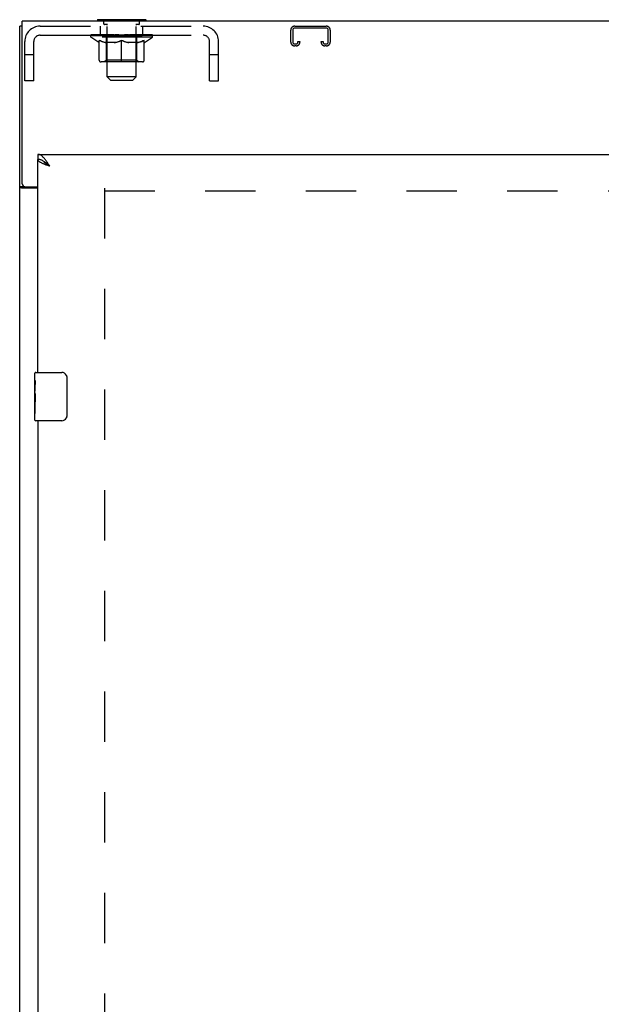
# Model space of a CAD drawing. Header units: inches. Extents: x 0 to 189, y 0 to 122.
# Tile 7 of 19: x 61 to 73, y 59 to 79. Entities that reach past the tile are written whole.
import ezdxf

# ---------------------------------------------------------------- set-up
doc = ezdxf.new("R2010")
doc.units = ezdxf.units.IN
doc.header["$LTSCALE"] = 10.388889
doc.header["$MEASUREMENT"] = 0
doc.linetypes.add('HIDDEN', pattern=[0.2, 0.1, -0.1])
doc.layers.get('0').update_dxf_attribs({"linetype": 'CONTINUOUS'})
doc.layers.add('DEFAULT_2', color=8, linetype='HIDDEN')
doc.layers.add('DOOR_ASSEMBLY', color=7, linetype='CONTINUOUS')

msp = doc.modelspace()

# ---------------------------------------------------------------- linework, layer by layer
at = {"color": 3, "linetype": 'Continuous'}
for p, q in [((61.294, 7.112), (61.294, 78.904)), ((61.346, 75.651), (61.346, 79.008)), ((85.242, 79.008), (61.346, 79.008)), ((61.669, 75.56), (61.335, 75.56)), ((61.406, 75.591), (61.669, 75.591))]:
    msp.add_line(p, q, dxfattribs=at)
at = {"color": 7, "linetype": 'Continuous'}
for p, q in [((61.346, 78.904), (61.294, 78.904)), ((62.898, 79.038), (62.898, 79.008)), ((63.898, 79.038), (62.898, 79.038)), ((63.898, 79.038), (63.898, 79.008)), ((61.398, 75.59), (61.294, 75.59)), ((61.398, 75.59), (61.398, 75.591))]:
    msp.add_line(p, q, dxfattribs=at)
at = {"color": 3, "linetype": 'Continuous'}
for points in [[(61.314, 75.572), (61.311, 75.573), (61.309, 75.575), (61.306, 75.576), (61.304, 75.578), (61.301, 75.579), (61.299, 75.581), (61.298, 75.583), (61.296, 75.584), (61.295, 75.586), (61.295, 75.588), (61.295, 75.589), (61.294, 75.59)], [(61.335, 75.56), (61.333, 75.561), (61.331, 75.563), (61.329, 75.564), (61.326, 75.566), (61.323, 75.567), (61.32, 75.569), (61.314, 75.572)]]:
    msp.add_lwpolyline(points, dxfattribs=at)
at = {"color": 7, "linetype": 'Continuous'}
for points in [[(61.408, 75.577), (61.405, 75.579), (61.404, 75.581), (61.403, 75.582), (61.401, 75.583), (61.4, 75.585), (61.399, 75.586), (61.399, 75.588), (61.399, 75.589), (61.398, 75.59)], [(61.417, 75.56), (61.417, 75.561), (61.417, 75.562), (61.417, 75.564), (61.417, 75.565), (61.417, 75.567), (61.416, 75.568), (61.415, 75.57), (61.414, 75.572), (61.413, 75.573), (61.411, 75.574), (61.41, 75.576), (61.408, 75.577)]]:
    msp.add_lwpolyline(points, dxfattribs=at)
at = {"color": 3, "linetype": 'Continuous'}
msp.add_arc((61.406, 75.651), 0.06, 180, 270, dxfattribs=at)
at = {"layer": 'DEFAULT_2', "color": 8, "linetype": 'HIDDEN'}
for p, q in [((61.715, 78.904), (65.081, 78.904)), ((62.961, 78.717), (62.961, 78.904)), ((63.033, 78.948), (63.033, 79.028)), ((63.103, 78.938), (63.043, 78.938)), ((63.086, 79.038), (63.086, 79.008)), ((63.098, 77.857), (63.098, 78.928)), ((63.753, 78.938), (63.694, 78.938)), ((63.698, 77.857), (63.698, 78.928)), ((63.711, 79.038), (63.711, 79.008)), ((63.763, 78.948), (63.763, 79.028)), ((63.836, 78.717), (63.836, 78.904)), ((66.968, 78.904), (67.621, 78.904)), ((67.621, 78.864), (66.968, 78.864)), ((61.715, 78.717), (65.081, 78.717)), ((62.765, 78.677), (62.765, 78.724)), ((62.925, 78.565), (62.765, 78.677)), ((64.032, 78.677), (62.765, 78.677)), ((62.775, 78.717), (62.775, 78.724)), ((62.783, 78.714), (62.783, 78.717)), ((62.783, 78.714), (64.013, 78.714)), ((62.792, 78.714), (62.792, 78.717)), ((62.793, 78.714), (62.793, 78.717)), ((62.803, 78.717), (62.803, 78.724)), ((62.82, 78.714), (62.82, 78.717)), ((62.821, 78.714), (62.821, 78.717)), ((62.85, 78.717), (62.85, 78.724)), ((62.865, 78.714), (62.865, 78.717)), ((62.867, 78.714), (62.867, 78.717)), ((63.072, 78.717), (62.87, 78.717)), ((62.913, 78.717), (62.913, 78.724)), ((62.915, 78.714), (62.915, 78.717)), ((62.915, 78.714), (62.915, 78.717)), ((62.918, 78.714), (62.918, 78.717)), ((62.926, 78.714), (62.926, 78.717)), ((62.926, 78.714), (62.926, 78.717)), ((62.929, 78.714), (62.929, 78.717)), ((62.932, 78.714), (62.932, 78.718)), ((62.937, 78.714), (62.937, 78.717)), ((62.951, 78.714), (62.951, 78.717)), ((62.969, 78.714), (62.969, 78.717)), ((62.97, 78.714), (62.97, 78.719)), ((62.99, 78.714), (62.99, 78.717)), ((62.99, 78.714), (62.99, 78.717)), ((62.991, 78.717), (62.991, 78.724)), ((63.001, 78.714), (63.001, 78.717)), ((63.005, 78.714), (63.005, 78.717)), ((63.015, 78.714), (63.015, 78.717)), ((63.026, 78.714), (63.026, 78.721)), ((63.041, 78.714), (63.041, 78.717)), ((63.044, 78.714), (63.044, 78.717)), ((63.072, 78.714), (63.072, 78.717)), ((63.139, 78.717), (63.077, 78.717)), ((63.082, 78.717), (63.082, 78.724)), ((63.086, 78.205), (63.086, 78.674)), ((63.089, 78.714), (63.089, 78.717)), ((63.093, 78.714), (63.093, 78.717)), ((63.099, 78.714), (63.099, 78.722)), ((63.103, 78.714), (63.103, 78.717)), ((63.114, 78.714), (63.114, 78.717)), ((63.139, 78.714), (63.139, 78.717)), ((63.213, 78.717), (63.154, 78.717)), ((63.175, 78.714), (63.175, 78.717)), ((63.182, 78.717), (63.182, 78.724)), ((63.186, 78.714), (63.186, 78.717)), ((63.188, 78.714), (63.188, 78.723)), ((63.191, 78.714), (63.191, 78.717)), ((63.198, 78.714), (63.198, 78.717)), ((63.213, 78.714), (63.213, 78.717)), ((63.294, 78.717), (63.239, 78.717)), ((63.253, 78.714), (63.253, 78.717)), ((63.284, 78.717), (63.398, 78.724)), ((63.289, 78.717), (63.289, 78.724)), ((63.289, 78.723), (63.289, 78.724)), ((63.289, 78.717), (63.289, 78.723)), ((63.289, 78.714), (63.289, 78.717)), ((63.293, 78.714), (63.293, 78.717)), ((63.294, 78.714), (63.294, 78.717)), ((63.294, 78.714), (63.294, 78.717)), ((63.378, 78.717), (63.329, 78.717)), ((63.335, 78.714), (63.335, 78.717)), ((63.378, 78.714), (63.378, 78.717)), ((63.396, 78.717), (63.396, 78.717)), ((63.396, 78.714), (63.396, 78.717)), ((63.396, 78.714), (63.396, 78.717)), ((63.398, 78.717), (63.398, 78.724)), ((63.401, 78.714), (63.401, 78.717)), ((63.401, 78.714), (63.401, 78.717)), ((63.401, 78.717), (63.401, 78.717)), ((63.403, 78.717), (63.468, 78.717)), ((63.419, 78.714), (63.419, 78.717)), ((63.435, 78.717), (63.435, 78.721)), ((63.435, 78.721), (63.513, 78.717)), ((63.457, 78.717), (63.457, 78.72)), ((63.462, 78.714), (63.462, 78.717)), ((63.503, 78.714), (63.503, 78.717)), ((63.503, 78.714), (63.503, 78.717)), ((63.503, 78.717), (63.557, 78.717)), ((63.504, 78.714), (63.504, 78.717)), ((63.508, 78.717), (63.508, 78.724)), ((63.508, 78.723), (63.508, 78.724)), ((63.508, 78.717), (63.508, 78.723)), ((63.508, 78.714), (63.508, 78.717)), ((63.544, 78.714), (63.544, 78.717)), ((63.583, 78.714), (63.583, 78.717)), ((63.584, 78.717), (63.643, 78.717)), ((63.599, 78.714), (63.599, 78.717)), ((63.606, 78.714), (63.606, 78.717)), ((63.609, 78.714), (63.609, 78.723)), ((63.611, 78.714), (63.611, 78.717)), ((63.615, 78.717), (63.615, 78.724)), ((63.622, 78.714), (63.622, 78.717)), ((63.658, 78.714), (63.658, 78.717)), ((63.658, 78.717), (63.72, 78.717)), ((63.683, 78.714), (63.683, 78.717)), ((63.693, 78.714), (63.693, 78.717)), ((63.698, 78.714), (63.698, 78.722)), ((63.704, 78.714), (63.704, 78.717)), ((63.708, 78.714), (63.708, 78.717)), ((63.711, 78.205), (63.711, 78.674)), ((63.715, 78.717), (63.715, 78.724)), ((63.725, 78.714), (63.725, 78.717)), ((63.725, 78.717), (63.927, 78.717)), ((63.753, 78.714), (63.753, 78.717)), ((63.756, 78.714), (63.756, 78.717)), ((63.771, 78.714), (63.771, 78.721)), ((63.782, 78.714), (63.782, 78.717)), ((63.792, 78.714), (63.792, 78.717)), ((63.796, 78.714), (63.796, 78.717)), ((63.806, 78.717), (63.806, 78.724)), ((63.807, 78.714), (63.807, 78.717)), ((63.807, 78.714), (63.807, 78.717)), ((63.827, 78.714), (63.827, 78.719)), ((63.828, 78.714), (63.828, 78.717)), ((63.846, 78.714), (63.846, 78.717)), ((63.86, 78.714), (63.86, 78.717)), ((63.864, 78.714), (63.864, 78.718)), ((63.868, 78.714), (63.868, 78.717)), ((63.871, 78.714), (63.871, 78.717)), ((63.871, 78.714), (63.871, 78.717)), ((63.872, 78.565), (64.032, 78.677)), ((63.878, 78.714), (63.878, 78.717)), ((63.881, 78.714), (63.881, 78.717)), ((63.882, 78.714), (63.882, 78.717)), ((63.884, 78.717), (63.884, 78.724)), ((63.93, 78.714), (63.93, 78.717)), ((63.932, 78.714), (63.932, 78.717)), ((63.947, 78.717), (63.947, 78.724)), ((63.975, 78.714), (63.975, 78.717)), ((63.977, 78.714), (63.977, 78.717)), ((63.994, 78.717), (63.994, 78.724)), ((64.004, 78.714), (64.004, 78.717)), ((64.005, 78.714), (64.005, 78.717)), ((64.013, 78.714), (64.013, 78.717)), ((64.022, 78.717), (64.022, 78.724)), ((64.032, 78.677), (64.032, 78.724)), ((66.888, 78.577), (66.888, 78.824)), ((66.928, 78.824), (66.928, 78.577)), ((67.661, 78.577), (67.661, 78.824)), ((67.701, 78.824), (67.701, 78.577)), ((61.398, 77.779), (61.398, 78.587)), ((61.585, 77.779), (61.585, 78.587)), ((62.925, 78.565), (62.935, 78.565)), ((62.935, 78.202), (62.935, 78.609)), ((63.257, 78.565), (63.077, 78.565)), ((63.398, 78.165), (63.398, 78.609)), ((63.72, 78.565), (63.54, 78.565)), ((63.862, 78.202), (63.862, 78.609)), ((63.862, 78.565), (63.872, 78.565)), ((65.211, 77.779), (65.211, 78.587)), ((65.398, 77.779), (65.398, 78.587)), ((66.968, 78.537), (66.996, 78.537)), ((66.996, 78.497), (66.968, 78.497)), ((67.036, 78.577), (67.036, 78.591)), ((67.036, 78.591), (67.076, 78.591)), ((67.076, 78.591), (67.076, 78.577)), ((67.513, 78.577), (67.513, 78.591)), ((67.513, 78.591), (67.553, 78.591)), ((67.553, 78.591), (67.553, 78.577)), ((67.593, 78.537), (67.621, 78.537)), ((67.621, 78.497), (67.593, 78.497)), ((61.585, 78.309), (61.398, 78.309)), ((65.398, 78.309), (65.211, 78.309)), ((63.825, 78.165), (62.972, 78.165)), ((63.086, 78.205), (63.046, 78.165)), ((63.711, 78.205), (63.086, 78.205)), ((63.711, 78.205), (63.751, 78.165)), ((63.167, 77.788), (63.098, 77.857)), ((63.698, 77.857), (63.098, 77.857)), ((63.629, 77.788), (63.698, 77.857)), ((61.585, 77.779), (61.398, 77.779)), ((63.167, 77.788), (63.629, 77.788)), ((65.211, 77.779), (65.398, 77.779)), ((63.044, 75.56), (63.044, 14.456)), ((63.044, 75.508), (83.544, 75.508))]:
    msp.add_line(p, q, dxfattribs=at)
for points in [[(62.935, 78.609), (62.961, 78.599), (62.986, 78.59), (63.011, 78.582), (63.036, 78.575), (63.06, 78.57), (63.085, 78.565)], [(63.077, 78.565), (63.054, 78.57), (63.03, 78.576), (63.007, 78.582), (62.983, 78.59), (62.959, 78.598), (62.935, 78.608)], [(63.247, 78.565), (63.272, 78.57), (63.297, 78.576), (63.322, 78.582), (63.347, 78.59), (63.373, 78.599), (63.398, 78.609)], [(63.398, 78.607), (63.374, 78.598), (63.35, 78.589), (63.327, 78.582), (63.303, 78.575), (63.28, 78.57), (63.257, 78.565)], [(63.398, 78.609), (63.424, 78.599), (63.45, 78.59), (63.475, 78.582), (63.5, 78.575), (63.525, 78.57), (63.549, 78.565)], [(63.54, 78.565), (63.516, 78.57), (63.493, 78.576), (63.47, 78.582), (63.446, 78.59), (63.423, 78.598), (63.398, 78.607)], [(63.712, 78.565), (63.737, 78.57), (63.761, 78.575), (63.786, 78.582), (63.811, 78.59), (63.836, 78.599), (63.862, 78.609)], [(63.862, 78.608), (63.837, 78.598), (63.813, 78.59), (63.79, 78.582), (63.766, 78.576), (63.743, 78.57), (63.72, 78.565)]]:
    msp.add_lwpolyline(points, dxfattribs=at)
for centre, radius, start, end in [((61.715, 78.587), 0.317, 90, 180), ((62.905, 79.107), 0.069, 265, 270), ((63.023, 79.028), 0.01, 0, 90), ((63.043, 78.948), 0.01, 180, 270), ((63.088, 78.928), 0.01, 0, 90), ((63.708, 78.928), 0.01, 90, 180), ((63.753, 78.948), 0.01, 270, 360), ((63.773, 79.028), 0.01, 90, 180), ((63.892, 79.107), 0.069, 270, 275), ((65.081, 78.587), 0.317, 0, 90), ((66.968, 78.824), 0.08, 90, 180), ((66.968, 78.824), 0.04, 90, 180), ((67.621, 78.824), 0.08, 0, 90), ((67.621, 78.824), 0.04, 0, 90), ((61.715, 78.587), 0.13, 90, 180), ((63.046, 78.674), 0.0398, 0, 90), ((63.751, 78.674), 0.0398, 90, 180), ((65.081, 78.587), 0.13, 0, 90), ((66.968, 78.577), 0.08, 180, 270), ((66.968, 78.577), 0.04, 180, 270), ((66.996, 78.577), 0.08, 270, 360), ((66.996, 78.577), 0.04, 270, 360), ((67.593, 78.577), 0.08, 180, 270), ((67.593, 78.577), 0.04, 180, 270), ((67.621, 78.577), 0.08, 270, 360), ((67.621, 78.577), 0.04, 270, 360), ((62.972, 78.202), 0.0371, 180, 270), ((63.825, 78.202), 0.0371, 270, 360)]:
    msp.add_arc(centre, radius, start, end, dxfattribs=at)
for centre, major_axis, ratio, start_param, end_param in [((63.398, 78.724), (0.633, 0.007), 0.05963, 2.96643, 3.140963), ((62.745, 78.712), (0.198, 0), 0.060556, 0.430652, 1.470503), ((63.398, 78.724), (0.633, 0), 0.060556, 3.141593, 3.316126), ((62.745, 78.705), (0.198, 0.002), 0.05963, 1.376596, 1.469874), ((63.398, 78.724), (0.633, 0.013), 0.05688, 2.791345, 2.965878), ((62.721, 78.712), (0.198, 0.002), 0.05963, 0.25549, 1.295341), ((62.79, 78.712), (0.198, -0.002), 0.05963, 0.605815, 1.645666), ((63.398, 78.724), (0.633, -0.007), 0.05963, -2.96643, -2.791898), ((62.79, 78.705), (0.198, 0), 0.060556, 1.551758, 1.645036), ((62.721, 78.705), (0.198, 0.004), 0.05688, 1.20151, 1.294789), ((62.791, 78.707), (0.164, 0.002), 0.05963, 1.065228, 1.614276), ((62.771, 78.707), (0.164, 0.003), 0.05688, 0.890143, 1.43919), ((62.829, 78.707), (0.164, 0), 0.060556, 1.240391, 1.789438), ((63.398, 78.724), (0.633, 0.019), 0.052395, 2.616403, 2.790936), ((62.717, 78.712), (0.198, 0.004), 0.05688, 0.080405, 1.120256), ((62.852, 78.712), (0.198, -0.004), 0.05688, 0.7809, 1.820751), ((63.398, 78.724), (0.633, -0.013), 0.05688, -2.791345, -2.616812), ((62.852, 78.705), (0.198, -0.002), 0.05963, 1.72692, 1.820198), ((62.717, 78.705), (0.198, 0.006), 0.052395, 1.026568, 1.119847), ((62.77, 78.707), (0.164, 0.005), 0.052395, 0.715201, 1.264248), ((62.884, 78.707), (0.164, -0.002), 0.05963, 1.415553, 1.9646), ((63.398, 78.724), (0.633, 0.025), 0.046319, 2.441654, 2.616187), ((62.931, 78.712), (0.198, -0.006), 0.052395, 0.955842, 1.995693), ((62.734, 78.712), (0.198, 0.006), 0.052395, -0.094537, 0.945314), ((63.398, 78.724), (0.633, -0.019), 0.052395, -2.616403, -2.44187), ((62.931, 78.705), (0.198, -0.004), 0.05688, 1.902006, 1.995284), ((62.734, 78.705), (0.198, 0.008), 0.046319, 0.851819, 0.945098), ((62.789, 78.707), (0.164, 0.006), 0.046319, 0.540452, 1.089499), ((62.956, 78.707), (0.164, -0.003), 0.05688, 1.590638, 2.139686), ((63.398, 78.724), (0.633, 0.029), 0.038841, 2.267123, 2.441656), ((63.025, 78.712), (0.198, -0.008), 0.046319, 1.130591, 2.170442), ((62.771, 78.712), (0.198, 0.008), 0.046319, -0.269286, 0.770565), ((63.398, 78.724), (0.633, -0.025), 0.046319, -2.441654, -2.267121), ((63.025, 78.705), (0.198, -0.006), 0.052395, 2.076947, 2.170226), ((62.771, 78.705), (0.198, 0.009), 0.038841, 0.677289, 0.770567), ((62.826, 78.707), (0.164, 0.008), 0.038841, 0.365921, 0.914969), ((63.04, 78.707), (0.164, -0.005), 0.052395, 1.76558, 2.314627), ((63.398, 78.724), (0.633, 0.033), 0.030195, 2.09281, 2.267343), ((63.13, 78.712), (0.198, -0.009), 0.038841, 1.305122, 2.344973), ((62.828, 78.712), (0.198, 0.009), 0.038841, -0.443817, 0.596034), ((63.398, 78.724), (0.633, -0.029), 0.038841, -2.267123, -2.092591), ((63.13, 78.705), (0.198, -0.008), 0.046319, 2.251696, 2.344975), ((62.828, 78.705), (0.198, 0.01), 0.030195, 0.502975, 0.596254), ((62.88, 78.707), (0.164, 0.009), 0.030195, 0.191608, 0.740655), ((63.136, 78.707), (0.164, -0.006), 0.046319, 1.940329, 2.489376), ((62.901, 78.712), (0.198, 0.01), 0.030195, -0.61813, 0.421721), ((63.398, 78.724), (0.633, 0.036), 0.020645, 1.918687, 2.09322), ((63.243, 78.712), (0.198, -0.01), 0.030195, 1.479435, 2.519286), ((63.398, 78.724), (0.633, -0.033), 0.030195, -2.09281, -1.918277), ((63.243, 78.705), (0.198, -0.009), 0.038841, 2.426227, 2.519505), ((62.901, 78.705), (0.198, 0.011), 0.020645, 0.328852, 0.422131), ((62.95, 78.707), (0.164, 0.009), 0.020645, 0.017485, 0.566532), ((63.239, 78.707), (0.164, -0.008), 0.038841, 2.11486, 2.663907), ((62.99, 78.712), (0.198, 0.011), 0.020645, -0.792253, 0.247598), ((63.398, 78.724), (0.633, 0.038), 0.010478, 1.744704, 1.919237), ((63.36, 78.712), (0.198, -0.011), 0.020645, 1.653558, 2.693409), ((63.398, 78.724), (0.633, -0.036), 0.020645, -1.918687, -1.744154), ((63.36, 78.705), (0.198, -0.01), 0.030195, 2.60054, 2.693819), ((62.99, 78.705), (0.198, 0.012), 0.010478, 0.154869, 0.248148), ((63.034, 78.707), (0.164, 0.01), 0.010478, 6.126688, 6.675735), ((63.347, 78.707), (0.164, -0.009), 0.030195, 2.289173, 2.83822), ((63.091, 78.712), (0.198, 0.012), 0.010478, -0.966236, -0.000846), ((63.479, 78.712), (0.198, -0.012), 0.010478, 1.827541, 2.867392), ((63.398, 78.724), (0.633, -0.038), 0.010478, -1.744704, -1.563007), ((63.479, 78.705), (0.198, -0.011), 0.020645, 2.774664, 2.867942), ((63.457, 78.707), (0.164, -0.009), 0.020645, 2.463296, 3.012344), ((63.318, 78.712), (0.198, 0.012), 0.010478, 0.274201, 1.314052), ((63.232, 78.707), (0.164, 0.01), 0.010478, -0.000483, 0.504314), ((63.201, 78.705), (0.198, 0.012), 0.010478, 0.099668, 0.192946), ((63.398, 78.724), (0.633, 0.038), 0.010478, -1.571421, -1.396888), ((63.596, 78.705), (0.198, -0.012), 0.010478, 2.74231, 2.948646), ((63.565, 78.707), (0.164, -0.01), 0.010478, 2.637279, 3.14189), ((63.437, 78.712), (0.198, 0.011), 0.020645, 0.448184, 1.488034), ((63.34, 78.707), (0.164, 0.009), 0.020645, 0.129249, 0.678296), ((63.318, 78.705), (0.198, 0.011), 0.020645, 0.273651, 0.366929), ((63.398, 78.724), (0.633, 0.036), 0.020645, -1.397439, -1.222906), ((63.398, 78.724), (0.633, -0.038), 0.010478, 1.222355, 1.396888), ((63.706, 78.712), (0.198, -0.012), 0.010478, -3.140747, -2.175357), ((63.554, 78.712), (0.198, 0.01), 0.030195, 0.622307, 1.662158), ((63.45, 78.707), (0.164, 0.009), 0.030195, 0.303372, 0.852419), ((63.763, 78.707), (0.164, -0.01), 0.010478, 2.749043, 3.29809), ((63.807, 78.712), (0.198, -0.011), 0.020645, 2.893995, 3.933846), ((63.437, 78.705), (0.198, 0.01), 0.030195, 0.447774, 0.541052), ((63.807, 78.705), (0.198, -0.012), 0.010478, 2.893445, 2.986723), ((63.398, 78.724), (0.633, 0.033), 0.030195, -1.223315, -1.048783), ((63.398, 78.724), (0.633, -0.036), 0.020645, 1.048373, 1.222906), ((63.667, 78.712), (0.198, 0.009), 0.038841, 0.79662, 1.836471), ((63.558, 78.707), (0.164, 0.008), 0.038841, 0.477686, 1.026733), ((63.847, 78.707), (0.164, -0.009), 0.020645, 2.57506, 3.124108), ((63.896, 78.712), (0.198, -0.01), 0.030195, 2.719872, 3.759723), ((63.772, 78.712), (0.198, 0.008), 0.046319, 0.971151, 2.011002), ((63.554, 78.705), (0.198, 0.009), 0.038841, 0.622087, 0.715366), ((63.896, 78.705), (0.198, -0.011), 0.020645, 2.719462, 2.812741), ((63.398, 78.724), (0.633, 0.029), 0.038841, -1.049002, -0.874469), ((63.398, 78.724), (0.633, -0.033), 0.030195, 0.87425, 1.048783), ((63.661, 78.707), (0.164, 0.006), 0.046319, 0.652216, 1.201263), ((63.865, 78.712), (0.198, 0.006), 0.052395, 1.1459, 2.185751), ((63.917, 78.707), (0.164, -0.009), 0.030195, 2.400937, 2.949985), ((63.969, 78.712), (0.198, -0.009), 0.038841, 2.545558, 3.585409), ((63.757, 78.707), (0.164, 0.005), 0.052395, 0.826965, 1.376012), ((63.667, 78.705), (0.198, 0.008), 0.046319, 0.796618, 0.889896), ((63.969, 78.705), (0.198, -0.01), 0.030195, 2.545339, 2.638617), ((63.945, 78.712), (0.198, 0.004), 0.05688, 1.320842, 2.360692), ((63.398, 78.724), (0.633, 0.025), 0.046319, -0.874471, -0.699939), ((63.398, 78.724), (0.633, -0.029), 0.038841, 0.699936, 0.874469), ((64.025, 78.712), (0.198, -0.008), 0.046319, 2.371028, 3.410879), ((63.971, 78.707), (0.164, -0.008), 0.038841, 2.226624, 2.775671), ((64.007, 78.712), (0.198, 0.002), 0.05963, 1.495927, 2.535778), ((63.841, 78.707), (0.164, 0.003), 0.05688, 1.001907, 1.550954), ((64.063, 78.712), (0.198, -0.006), 0.052395, 2.196279, 3.23613), ((64.008, 78.707), (0.164, -0.006), 0.046319, 2.052093, 2.601141), ((63.772, 78.705), (0.198, 0.006), 0.052395, 0.971367, 1.064645), ((64.025, 78.705), (0.198, -0.009), 0.038841, 2.371026, 2.464304), ((64.052, 78.712), (0.198, 0), 0.060556, 1.671089, 2.71094), ((64.08, 78.712), (0.198, -0.004), 0.05688, 2.021337, 3.061188), ((63.398, 78.724), (0.633, 0.019), 0.052395, -0.699723, -0.52519), ((63.398, 78.724), (0.633, -0.025), 0.046319, 0.525406, 0.699939), ((64.076, 78.712), (0.198, -0.002), 0.05963, 1.846251, 2.886102), ((63.912, 78.707), (0.164, 0.002), 0.05963, 1.176993, 1.72604), ((64.027, 78.707), (0.164, -0.005), 0.052395, 1.877344, 2.426392), ((63.968, 78.707), (0.164, 0), 0.060556, 1.352155, 1.901202), ((64.026, 78.707), (0.164, -0.003), 0.05688, 1.702402, 2.25145), ((64.006, 78.707), (0.164, -0.002), 0.05963, 1.527317, 2.076364), ((63.865, 78.705), (0.198, 0.004), 0.05688, 1.146309, 1.239587), ((64.063, 78.705), (0.198, -0.008), 0.046319, 2.196495, 2.289773), ((63.398, 78.724), (0.633, 0.013), 0.05688, -0.524781, -0.350248), ((63.398, 78.724), (0.633, -0.019), 0.052395, 0.350657, 0.52519), ((63.945, 78.705), (0.198, 0.002), 0.05963, 1.321394, 1.414673), ((64.08, 78.705), (0.198, -0.006), 0.052395, 2.021746, 2.115024), ((63.398, 78.724), (0.633, 0.007), 0.05963, -0.349695, -0.175162), ((63.398, 78.724), (0.633, -0.013), 0.05688, 0.175715, 0.350248), ((64.007, 78.705), (0.198, 0), 0.060556, 1.496556, 1.589835), ((64.076, 78.705), (0.198, -0.004), 0.05688, 1.846804, 1.940083), ((64.052, 78.705), (0.198, -0.002), 0.05963, 1.671719, 1.764997), ((63.398, 78.724), (0.633, 0), 0.060556, -0.174533, 0), ((63.398, 78.724), (0.633, -0.007), 0.05963, 0.000629, 0.175162)]:
    msp.add_ellipse(centre, major_axis=major_axis, ratio=ratio, start_param=start_param, end_param=end_param, dxfattribs=at)
at = {"layer": 'DOOR_ASSEMBLY', "color": 7, "linetype": 'Continuous'}
for p, q in [((61.669, 76.258), (61.669, 76.154)), ((61.793, 76.112), (61.782, 76.118)), ((61.609, 71.597), (61.609, 71.743)), ((61.624, 71.758), (62.164, 71.758)), ((61.609, 71.339), (61.609, 71.596)), ((61.615, 71.541), (61.609, 71.541)), ((62.264, 71.658), (62.264, 70.858)), ((61.609, 71.373), (61.616, 71.373)), ((61.609, 70.773), (61.609, 71.336)), ((61.616, 71.373), (61.616, 71.509)), ((61.611, 71.31), (61.609, 71.31)), ((61.609, 71.178), (61.615, 71.178)), ((61.609, 71.142), (61.616, 71.142)), ((61.616, 70.912), (61.616, 71.142)), ((61.609, 71.079), (61.616, 71.079)), ((61.609, 70.912), (61.616, 70.912)), ((62.164, 70.758), (61.624, 70.758))]:
    msp.add_line(p, q, dxfattribs=at)
at = {"layer": 'DOOR_ASSEMBLY', "color": 3, "linetype": 'Continuous'}
for p, q in [((61.669, 76.258), (84.357, 76.258)), ((61.669, 71.758), (61.669, 76.154)), ((61.669, 70.758), (61.669, 45.508))]:
    msp.add_line(p, q, dxfattribs=at)
for points in [[(61.824, 76.148), (61.813, 76.161), (61.803, 76.174), (61.793, 76.185), (61.782, 76.196), (61.772, 76.207), (61.762, 76.216), (61.752, 76.225), (61.741, 76.232), (61.731, 76.239), (61.721, 76.245), (61.711, 76.249), (61.7, 76.253), (61.69, 76.255), (61.68, 76.257), (61.669, 76.258)], [(61.776, 76.066), (61.764, 76.071), (61.752, 76.077), (61.742, 76.082), (61.731, 76.088), (61.722, 76.093), (61.713, 76.099), (61.705, 76.104), (61.698, 76.11), (61.691, 76.115), (61.685, 76.121), (61.681, 76.126), (61.677, 76.132), (61.674, 76.137), (61.671, 76.143), (61.67, 76.148), (61.669, 76.154)], [(61.916, 76.011), (61.886, 76.022), (61.872, 76.028), (61.857, 76.033), (61.843, 76.038), (61.829, 76.044), (61.815, 76.049), (61.801, 76.055), (61.788, 76.06), (61.776, 76.066)], [(61.916, 76.011), (61.906, 76.027), (61.895, 76.043), (61.885, 76.059), (61.875, 76.075), (61.865, 76.09), (61.854, 76.105), (61.844, 76.12), (61.834, 76.134), (61.824, 76.148)]]:
    msp.add_lwpolyline(points, dxfattribs=at)
at = {"layer": 'DOOR_ASSEMBLY', "color": 7, "linetype": 'Continuous'}
for points in [[(61.782, 76.118), (61.772, 76.124), (61.762, 76.13), (61.752, 76.135), (61.741, 76.139), (61.731, 76.143), (61.721, 76.146), (61.711, 76.149), (61.7, 76.151), (61.69, 76.152), (61.68, 76.153), (61.669, 76.154)], [(61.916, 76.011), (61.906, 76.018), (61.896, 76.024), (61.886, 76.031), (61.876, 76.037), (61.866, 76.043), (61.857, 76.05), (61.848, 76.056), (61.839, 76.063), (61.831, 76.069), (61.823, 76.076), (61.815, 76.082), (61.808, 76.089), (61.802, 76.095), (61.796, 76.102), (61.791, 76.108), (61.786, 76.115), (61.785, 76.116)], [(61.916, 76.011), (61.906, 76.02), (61.895, 76.03), (61.885, 76.039), (61.875, 76.048), (61.865, 76.057), (61.854, 76.066), (61.844, 76.074), (61.834, 76.082), (61.824, 76.09), (61.813, 76.098), (61.803, 76.105), (61.793, 76.112)], [(61.609, 71.597), (61.61, 71.593), (61.61, 71.589), (61.611, 71.583), (61.611, 71.577), (61.612, 71.57), (61.613, 71.562), (61.614, 71.554), (61.615, 71.546)], [(61.615, 71.546), (61.615, 71.537), (61.616, 71.528), (61.616, 71.518), (61.616, 71.509)], [(62.258, 71.694), (62.26, 71.688), (62.261, 71.682), (62.263, 71.676), (62.264, 71.67), (62.264, 71.664), (62.264, 71.658)], [(61.609, 71.339), (61.61, 71.331), (61.61, 71.322), (61.611, 71.312)], [(61.611, 71.312), (61.612, 71.301), (61.613, 71.29), (61.614, 71.278), (61.615, 71.266), (61.615, 71.254), (61.616, 71.241), (61.616, 71.228), (61.616, 71.216), (61.616, 71.203), (61.616, 71.19), (61.615, 71.177), (61.615, 71.165), (61.614, 71.153)], [(62.264, 70.858), (62.264, 70.851), (62.264, 70.845), (62.263, 70.839), (62.261, 70.833), (62.26, 70.827), (62.258, 70.821)]]:
    msp.add_lwpolyline(points, dxfattribs=at)
for centre, radius, start, end in [((61.624, 71.743), 0.015, 90, 180), ((62.164, 71.658), 0.1, 21.1999, 90), ((61.624, 70.773), 0.015, 180, 270), ((62.164, 70.858), 0.1, 270, 338.7946)]:
    msp.add_arc(centre, radius, start, end, dxfattribs=at)
msp.add_ellipse((61.872, 71.174), major_axis=(0.263, 0), ratio=0.432808, start_param=3.141593, end_param=3.321581, dxfattribs=at)

doc.saveas('drawing.dxf')
